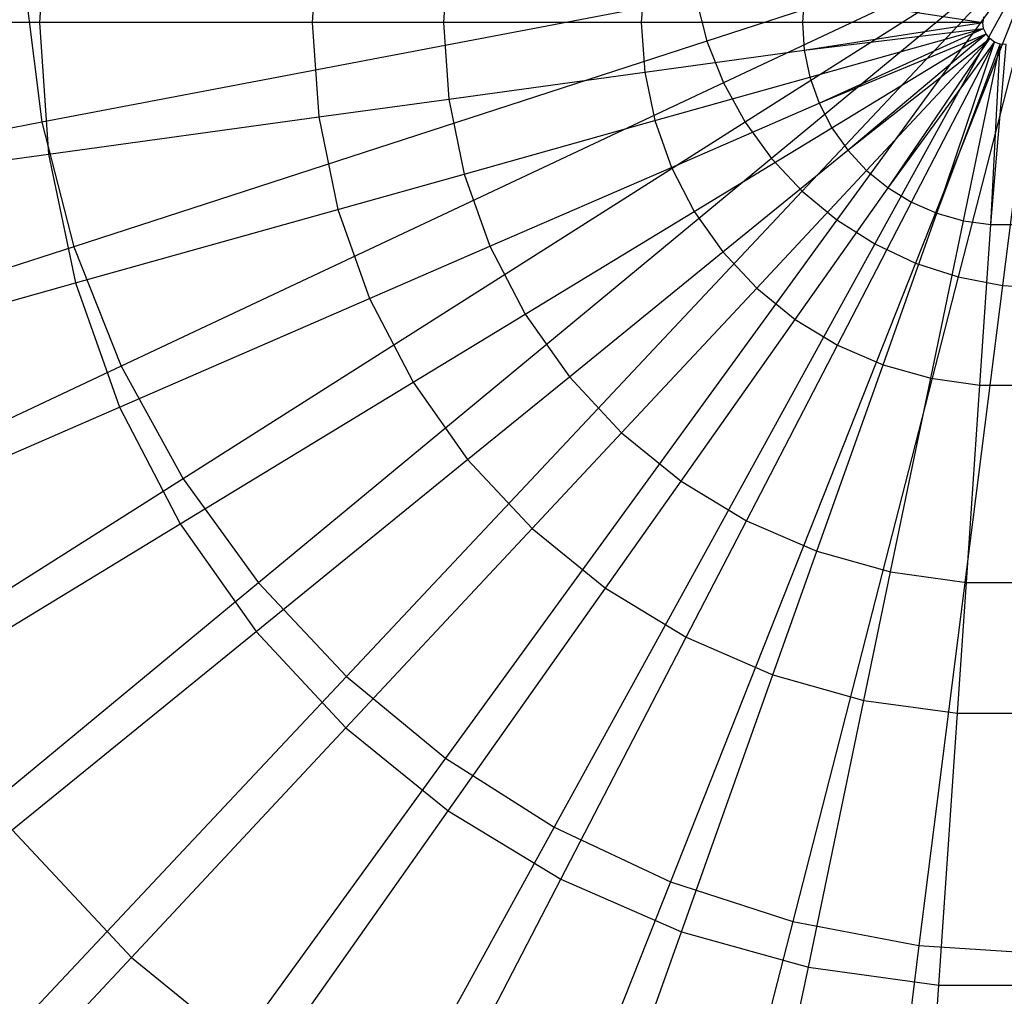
# Model space of a CAD drawing. Extents: x -12.2 to 12.8, y 0.1 to 12.5.
# Tile 17 of 66: x -5.264 to -4.777, y 4.991 to 5.475. Entities that reach past the tile are written whole.
import ezdxf

# ---------------------------------------------------------------- set-up
doc = ezdxf.new("R2010")
doc.units = 0
doc.header["$LTSCALE"] = 2.54
doc.layers.get('0').update_dxf_attribs({"color": 13, "linetype": 'CONTINUOUS'})

# ---------------------------------------------------------------- blocks, each defined once
blk = doc.blocks.new('GRUPUJ_1')
at = {"color": 0}
for p, q in [((6.95544, 5.46944, 14.30535), (6.95099, 5.40436, 14.30535)), ((6.95544, 5.46944, 14.30535), (6.95099, 5.40436, 14.30535)), ((7.08921, 5.45105, 14.44481), (7.08601, 5.40436, 14.44481)), ((7.08921, 5.45105, 14.44481), (7.08601, 5.40436, 14.44481)), ((7.45, 5.45, 18.1), (7.28147, 5.39524, 18.0935)), ((7.45, 5.45, 18.1), (7.28147, 5.39524, 18.0935)), ((7.45, 5.45, 18.1), (7.28966, 5.37455, 18.0935)), ((7.45, 5.45, 18.1), (7.28966, 5.37455, 18.0935)), ((7.45, 5.45, 18.1), (7.30038, 5.35505, 18.0935)), ((7.45, 5.45, 18.1), (7.30038, 5.35505, 18.0935)), ((7.45, 5.45, 18.1), (7.31346, 5.33705, 18.0935)), ((7.45, 5.45, 18.1), (7.31346, 5.33705, 18.0935)), ((7.45, 5.45, 18.1), (7.3287, 5.32082, 18.0935)), ((7.45, 5.45, 18.1), (7.3287, 5.32082, 18.0935)), ((7.45, 5.45, 18.1), (7.34584, 5.30664, 18.0935)), ((7.45, 5.45, 18.1), (7.34584, 5.30664, 18.0935)), ((7.45, 5.45, 18.1), (7.36463, 5.29472, 18.0935)), ((7.45, 5.45, 18.1), (7.36463, 5.29472, 18.0935)), ((7.45, 5.45, 18.1), (7.38477, 5.28524, 18.0935)), ((7.45, 5.45, 18.1), (7.38477, 5.28524, 18.0935)), ((7.45, 5.45, 18.1), (7.40593, 5.27836, 18.0935)), ((7.45, 5.45, 18.1), (7.40593, 5.27836, 18.0935)), ((7.45, 5.45, 18.1), (7.42779, 5.27419, 18.0935)), ((7.45, 5.45, 18.1), (7.42779, 5.27419, 18.0935)), ((7.15358, 5.4422, 14.49838), (7.151, 5.40436, 14.49838)), ((7.15358, 5.4422, 14.49838), (7.151, 5.40436, 14.49838)), ((7.25064, 5.42886, 14.55834), (7.24897, 5.40436, 14.55834)), ((7.25064, 5.42886, 14.55834), (7.24897, 5.40436, 14.55834)), ((6.94414, 5.41817, 18.05329), (6.95212, 5.35502, 18.05329)), ((6.94414, 5.41817, 18.05329), (6.95212, 5.35502, 18.05329)), ((7.32966, 5.418, 14.58457), (7.32872, 5.40436, 14.58457)), ((7.32966, 5.418, 14.58457), (7.32872, 5.40436, 14.58457)), ((7.32966, 5.418, 14.58457), (7.41809, 5.40436, 14.59115)), ((7.32966, 5.418, 14.58457), (7.41809, 5.40436, 14.59115)), ((7.27594, 5.4168, 18.0935), (6.95212, 5.35502, 18.05329)), ((7.27594, 5.4168, 18.0935), (6.95212, 5.35502, 18.05329)), ((7.27594, 5.4168, 18.0935), (7.28147, 5.39524, 18.0935)), ((7.27594, 5.4168, 18.0935), (7.28147, 5.39524, 18.0935)), ((6.95099, 5.40436, 14.30535), (6.79531, 5.40436, 14.10488)), ((6.95099, 5.40436, 14.30535), (6.79531, 5.40436, 14.10488)), ((7.08601, 5.40436, 14.44481), (6.95099, 5.40436, 14.30535)), ((6.95099, 5.40436, 14.30535), (6.95544, 5.33928, 14.30535)), ((7.08601, 5.40436, 14.44481), (6.95099, 5.40436, 14.30535)), ((6.95099, 5.40436, 14.30535), (6.95544, 5.33928, 14.30535)), ((7.151, 5.40436, 14.49838), (7.08601, 5.40436, 14.44481)), ((7.08601, 5.40436, 14.44481), (7.08921, 5.35767, 14.44481)), ((7.151, 5.40436, 14.49838), (7.08601, 5.40436, 14.44481)), ((7.08601, 5.40436, 14.44481), (7.08921, 5.35767, 14.44481)), ((7.24897, 5.40436, 14.55834), (7.151, 5.40436, 14.49838)), ((7.151, 5.40436, 14.49838), (7.15358, 5.36651, 14.49838)), ((7.151, 5.40436, 14.49838), (7.15358, 5.36651, 14.49838)), ((7.24897, 5.40436, 14.55834), (7.151, 5.40436, 14.49838)), ((7.32872, 5.40436, 14.58457), (7.24897, 5.40436, 14.55834)), ((7.24897, 5.40436, 14.55834), (7.25064, 5.37985, 14.55834)), ((7.32872, 5.40436, 14.58457), (7.24897, 5.40436, 14.55834)), ((7.24897, 5.40436, 14.55834), (7.25064, 5.37985, 14.55834)), ((7.41809, 5.40436, 14.59115), (7.32872, 5.40436, 14.58457)), ((7.32872, 5.40436, 14.58457), (7.32966, 5.39071, 14.58457)), ((7.32872, 5.40436, 14.58457), (7.32966, 5.39071, 14.58457)), ((7.41809, 5.40436, 14.59115), (7.32872, 5.40436, 14.58457)), ((7.32966, 5.39071, 14.58457), (7.41809, 5.40436, 14.59115)), ((7.32966, 5.39071, 14.58457), (7.41809, 5.40436, 14.59115)), ((7.4185, 5.40728, 14.59115), (7.41809, 5.40436, 14.59115)), ((7.4185, 5.40144, 14.59115), (7.41809, 5.40436, 14.59115)), ((7.32966, 5.39071, 14.58457), (7.4185, 5.40144, 14.59115)), ((7.32966, 5.39071, 14.58457), (7.4185, 5.40144, 14.59115)), ((7.33244, 5.37733, 14.58457), (7.4185, 5.40144, 14.59115)), ((7.33244, 5.37733, 14.58457), (7.4185, 5.40144, 14.59115)), ((7.33702, 5.36444, 14.58457), (7.4185, 5.40144, 14.59115)), ((7.33702, 5.36444, 14.58457), (7.4185, 5.40144, 14.59115)), ((7.33702, 5.36444, 14.58457), (7.41967, 5.39873, 14.59115)), ((7.33702, 5.36444, 14.58457), (7.41967, 5.39873, 14.59115)), ((7.34331, 5.3523, 14.58457), (7.41967, 5.39873, 14.59115)), ((7.34331, 5.3523, 14.58457), (7.41967, 5.39873, 14.59115)), ((7.3512, 5.34113, 14.58457), (7.41967, 5.39873, 14.59115)), ((7.3512, 5.34113, 14.58457), (7.41967, 5.39873, 14.59115)), ((7.41967, 5.39873, 14.59115), (7.4185, 5.40144, 14.59115)), ((7.42153, 5.39645, 14.59115), (7.41967, 5.39873, 14.59115)), ((7.28147, 5.39524, 18.0935), (6.96795, 5.29337, 18.05329)), ((7.28147, 5.39524, 18.0935), (6.96795, 5.29337, 18.05329)), ((7.28147, 5.39524, 18.0935), (7.28966, 5.37455, 18.0935)), ((7.28147, 5.39524, 18.0935), (7.28966, 5.37455, 18.0935)), ((7.3512, 5.34113, 14.58457), (7.42153, 5.39645, 14.59115)), ((7.3512, 5.34113, 14.58457), (7.42153, 5.39645, 14.59115)), ((7.36053, 5.33113, 14.58457), (7.42153, 5.39645, 14.59115)), ((7.36053, 5.33113, 14.58457), (7.42153, 5.39645, 14.59115)), ((7.37114, 5.3225, 14.58457), (7.42153, 5.39645, 14.59115)), ((7.37114, 5.3225, 14.58457), (7.42153, 5.39645, 14.59115)), ((7.37114, 5.3225, 14.58457), (7.42394, 5.39475, 14.59115)), ((7.37114, 5.3225, 14.58457), (7.42394, 5.39475, 14.59115)), ((7.38282, 5.3154, 14.58457), (7.42394, 5.39475, 14.59115)), ((7.38282, 5.3154, 14.58457), (7.42394, 5.39475, 14.59115)), ((7.39536, 5.30995, 14.58457), (7.42394, 5.39475, 14.59115)), ((7.39536, 5.30995, 14.58457), (7.42394, 5.39475, 14.59115)), ((7.39536, 5.30995, 14.58457), (7.42672, 5.39376, 14.59115)), ((7.39536, 5.30995, 14.58457), (7.42672, 5.39376, 14.59115)), ((7.40853, 5.30626, 14.58457), (7.42672, 5.39376, 14.59115)), ((7.40853, 5.30626, 14.58457), (7.42672, 5.39376, 14.59115)), ((7.42394, 5.39475, 14.59115), (7.42153, 5.39645, 14.59115)), ((7.42208, 5.3044, 14.58457), (7.42672, 5.39376, 14.59115)), ((7.42208, 5.3044, 14.58457), (7.42672, 5.39376, 14.59115)), ((7.42208, 5.3044, 14.58457), (7.42966, 5.39356, 14.59115)), ((7.42208, 5.3044, 14.58457), (7.42966, 5.39356, 14.59115)), ((7.42672, 5.39376, 14.59115), (7.42394, 5.39475, 14.59115)), ((7.42966, 5.39356, 14.59115), (7.42672, 5.39376, 14.59115)), ((7.25064, 5.37985, 14.55834), (7.32966, 5.39071, 14.58457)), ((7.25064, 5.37985, 14.55834), (7.32966, 5.39071, 14.58457)), ((7.32966, 5.39071, 14.58457), (7.33244, 5.37733, 14.58457)), ((7.32966, 5.39071, 14.58457), (7.33244, 5.37733, 14.58457)), ((7.15358, 5.36651, 14.49838), (7.25064, 5.37985, 14.55834)), ((7.15358, 5.36651, 14.49838), (7.25064, 5.37985, 14.55834)), ((7.25064, 5.37985, 14.55834), (7.25564, 5.35581, 14.55834)), ((7.25064, 5.37985, 14.55834), (7.25564, 5.35581, 14.55834)), ((7.28966, 5.37455, 18.0935), (6.99138, 5.23419, 18.05329)), ((7.28966, 5.37455, 18.0935), (6.99138, 5.23419, 18.05329)), ((7.25564, 5.35581, 14.55834), (7.33244, 5.37733, 14.58457)), ((7.25564, 5.35581, 14.55834), (7.33244, 5.37733, 14.58457)), ((7.28966, 5.37455, 18.0935), (7.30038, 5.35505, 18.0935)), ((7.28966, 5.37455, 18.0935), (7.30038, 5.35505, 18.0935)), ((7.33244, 5.37733, 14.58457), (7.33702, 5.36444, 14.58457)), ((7.33244, 5.37733, 14.58457), (7.33702, 5.36444, 14.58457)), ((7.08921, 5.35767, 14.44481), (7.15358, 5.36651, 14.49838)), ((7.08921, 5.35767, 14.44481), (7.15358, 5.36651, 14.49838)), ((7.15358, 5.36651, 14.49838), (7.1613, 5.32937, 14.49838)), ((7.15358, 5.36651, 14.49838), (7.1613, 5.32937, 14.49838)), ((7.26386, 5.33266, 14.55834), (7.33702, 5.36444, 14.58457)), ((7.26386, 5.33266, 14.55834), (7.33702, 5.36444, 14.58457)), ((7.33702, 5.36444, 14.58457), (7.34331, 5.3523, 14.58457)), ((7.33702, 5.36444, 14.58457), (7.34331, 5.3523, 14.58457)), ((6.95212, 5.35502, 18.05329), (6.61582, 5.29087, 17.97926)), ((6.95212, 5.35502, 18.05329), (6.61582, 5.29087, 17.97926)), ((6.95212, 5.35502, 18.05329), (6.96795, 5.29337, 18.05329)), ((6.95212, 5.35502, 18.05329), (6.96795, 5.29337, 18.05329)), ((6.95544, 5.33928, 14.30535), (7.08921, 5.35767, 14.44481)), ((6.95544, 5.33928, 14.30535), (7.08921, 5.35767, 14.44481)), ((7.30038, 5.35505, 18.0935), (7.02204, 5.17841, 18.05329)), ((7.30038, 5.35505, 18.0935), (7.02204, 5.17841, 18.05329)), ((7.08921, 5.35767, 14.44481), (7.09873, 5.31184, 14.44481)), ((7.08921, 5.35767, 14.44481), (7.09873, 5.31184, 14.44481)), ((7.1613, 5.32937, 14.49838), (7.25564, 5.35581, 14.55834)), ((7.1613, 5.32937, 14.49838), (7.25564, 5.35581, 14.55834)), ((7.25564, 5.35581, 14.55834), (7.26386, 5.33266, 14.55834)), ((7.25564, 5.35581, 14.55834), (7.26386, 5.33266, 14.55834)), ((7.30038, 5.35505, 18.0935), (7.31346, 5.33705, 18.0935)), ((7.30038, 5.35505, 18.0935), (7.31346, 5.33705, 18.0935)), ((7.27516, 5.31086, 14.55834), (7.34331, 5.3523, 14.58457)), ((7.27516, 5.31086, 14.55834), (7.34331, 5.3523, 14.58457)), ((7.34331, 5.3523, 14.58457), (7.3512, 5.34113, 14.58457)), ((7.34331, 5.3523, 14.58457), (7.3512, 5.34113, 14.58457)), ((6.80121, 5.31808, 14.10488), (6.95544, 5.33928, 14.30535)), ((6.80121, 5.31808, 14.10488), (6.95544, 5.33928, 14.30535)), ((6.95544, 5.33928, 14.30535), (6.96871, 5.27541, 14.30535)), ((6.95544, 5.33928, 14.30535), (6.96871, 5.27541, 14.30535)), ((7.28933, 5.29079, 14.55834), (7.3512, 5.34113, 14.58457)), ((7.28933, 5.29079, 14.55834), (7.3512, 5.34113, 14.58457)), ((7.3512, 5.34113, 14.58457), (7.36053, 5.33113, 14.58457)), ((7.3512, 5.34113, 14.58457), (7.36053, 5.33113, 14.58457)), ((7.31346, 5.33705, 18.0935), (7.05946, 5.12691, 18.05329)), ((7.31346, 5.33705, 18.0935), (7.05946, 5.12691, 18.05329)), ((7.31346, 5.33705, 18.0935), (7.3287, 5.32082, 18.0935)), ((7.31346, 5.33705, 18.0935), (7.3287, 5.32082, 18.0935)), ((7.09873, 5.31184, 14.44481), (7.1613, 5.32937, 14.49838)), ((7.09873, 5.31184, 14.44481), (7.1613, 5.32937, 14.49838)), ((7.1613, 5.32937, 14.49838), (7.174, 5.29363, 14.49838)), ((7.1613, 5.32937, 14.49838), (7.174, 5.29363, 14.49838)), ((7.174, 5.29363, 14.49838), (7.26386, 5.33266, 14.55834)), ((7.174, 5.29363, 14.49838), (7.26386, 5.33266, 14.55834)), ((7.26386, 5.33266, 14.55834), (7.27516, 5.31086, 14.55834)), ((7.26386, 5.33266, 14.55834), (7.27516, 5.31086, 14.55834)), ((7.30609, 5.27284, 14.55834), (7.36053, 5.33113, 14.58457)), ((7.30609, 5.27284, 14.55834), (7.36053, 5.33113, 14.58457)), ((7.36053, 5.33113, 14.58457), (7.37114, 5.3225, 14.58457)), ((7.36053, 5.33113, 14.58457), (7.37114, 5.3225, 14.58457)), ((7.3287, 5.32082, 18.0935), (7.10303, 5.08051, 18.05329)), ((7.3287, 5.32082, 18.0935), (7.10303, 5.08051, 18.05329)), ((7.32514, 5.25734, 14.55834), (7.37114, 5.3225, 14.58457)), ((7.32514, 5.25734, 14.55834), (7.37114, 5.3225, 14.58457)), ((7.3287, 5.32082, 18.0935), (7.34584, 5.30664, 18.0935)), ((7.3287, 5.32082, 18.0935), (7.34584, 5.30664, 18.0935)), ((7.37114, 5.3225, 14.58457), (7.38282, 5.3154, 14.58457)), ((7.37114, 5.3225, 14.58457), (7.38282, 5.3154, 14.58457)), ((7.34613, 5.24458, 14.55834), (7.38282, 5.3154, 14.58457)), ((7.34613, 5.24458, 14.55834), (7.38282, 5.3154, 14.58457)), ((7.38282, 5.3154, 14.58457), (7.39536, 5.30995, 14.58457)), ((7.38282, 5.3154, 14.58457), (7.39536, 5.30995, 14.58457)), ((6.96871, 5.27541, 14.30535), (7.09873, 5.31184, 14.44481)), ((6.96871, 5.27541, 14.30535), (7.09873, 5.31184, 14.44481)), ((7.09873, 5.31184, 14.44481), (7.1144, 5.26774, 14.44481)), ((7.09873, 5.31184, 14.44481), (7.1144, 5.26774, 14.44481)), ((7.19146, 5.25995, 14.49838), (7.27516, 5.31086, 14.55834)), ((7.19146, 5.25995, 14.49838), (7.27516, 5.31086, 14.55834)), ((7.27516, 5.31086, 14.55834), (7.28933, 5.29079, 14.55834)), ((7.27516, 5.31086, 14.55834), (7.28933, 5.29079, 14.55834)), ((7.36866, 5.2348, 14.55834), (7.39536, 5.30995, 14.58457)), ((7.36866, 5.2348, 14.55834), (7.39536, 5.30995, 14.58457)), ((7.39536, 5.30995, 14.58457), (7.40853, 5.30626, 14.58457)), ((7.39536, 5.30995, 14.58457), (7.40853, 5.30626, 14.58457)), ((7.34584, 5.30664, 18.0935), (7.15207, 5.03994, 18.05329)), ((7.34584, 5.30664, 18.0935), (7.15207, 5.03994, 18.05329)), ((7.34584, 5.30664, 18.0935), (7.36463, 5.29472, 18.0935)), ((7.34584, 5.30664, 18.0935), (7.36463, 5.29472, 18.0935)), ((7.3923, 5.22817, 14.55834), (7.40853, 5.30626, 14.58457)), ((7.3923, 5.22817, 14.55834), (7.40853, 5.30626, 14.58457)), ((7.40853, 5.30626, 14.58457), (7.42208, 5.3044, 14.58457)), ((7.40853, 5.30626, 14.58457), (7.42208, 5.3044, 14.58457)), ((7.41664, 5.22482, 14.55834), (7.42208, 5.3044, 14.58457)), ((7.41664, 5.22482, 14.55834), (7.42208, 5.3044, 14.58457)), ((7.42208, 5.3044, 14.58457), (7.43575, 5.3044, 14.58457)), ((7.42208, 5.3044, 14.58457), (7.43575, 5.3044, 14.58457)), ((6.96795, 5.29337, 18.05329), (6.64234, 5.18757, 17.97926)), ((6.96795, 5.29337, 18.05329), (6.64234, 5.18757, 17.97926)), ((6.96795, 5.29337, 18.05329), (6.99138, 5.23419, 18.05329)), ((6.96795, 5.29337, 18.05329), (6.99138, 5.23419, 18.05329)), ((7.1144, 5.26774, 14.44481), (7.174, 5.29363, 14.49838)), ((7.1144, 5.26774, 14.44481), (7.174, 5.29363, 14.49838)), ((7.174, 5.29363, 14.49838), (7.19146, 5.25995, 14.49838)), ((7.174, 5.29363, 14.49838), (7.19146, 5.25995, 14.49838)), ((7.36463, 5.29472, 18.0935), (7.20582, 5.00583, 18.05329)), ((7.36463, 5.29472, 18.0935), (7.20582, 5.00583, 18.05329)), ((7.21333, 5.22896, 14.49838), (7.28933, 5.29079, 14.55834)), ((7.21333, 5.22896, 14.49838), (7.28933, 5.29079, 14.55834)), ((7.28933, 5.29079, 14.55834), (7.30609, 5.27284, 14.55834)), ((7.28933, 5.29079, 14.55834), (7.30609, 5.27284, 14.55834)), ((7.36463, 5.29472, 18.0935), (7.38477, 5.28524, 18.0935)), ((7.36463, 5.29472, 18.0935), (7.38477, 5.28524, 18.0935)), ((7.38477, 5.28524, 18.0935), (7.26341, 4.97873, 18.05329)), ((7.38477, 5.28524, 18.0935), (7.26341, 4.97873, 18.05329)), ((7.38477, 5.28524, 18.0935), (7.40593, 5.27836, 18.0935)), ((7.38477, 5.28524, 18.0935), (7.40593, 5.27836, 18.0935)), ((7.40593, 5.27836, 18.0935), (7.32395, 4.95906, 18.05329)), ((7.40593, 5.27836, 18.0935), (7.32395, 4.95906, 18.05329)), ((7.40593, 5.27836, 18.0935), (7.42779, 5.27419, 18.0935)), ((7.40593, 5.27836, 18.0935), (7.42779, 5.27419, 18.0935)), ((6.8188, 5.23341, 14.10488), (6.96871, 5.27541, 14.30535)), ((6.8188, 5.23341, 14.10488), (6.96871, 5.27541, 14.30535)), ((6.96871, 5.27541, 14.30535), (6.99055, 5.21395, 14.30535)), ((6.96871, 5.27541, 14.30535), (6.99055, 5.21395, 14.30535)), ((7.23922, 5.20124, 14.49838), (7.30609, 5.27284, 14.55834)), ((7.23922, 5.20124, 14.49838), (7.30609, 5.27284, 14.55834)), ((7.30609, 5.27284, 14.55834), (7.32514, 5.25734, 14.55834)), ((7.30609, 5.27284, 14.55834), (7.32514, 5.25734, 14.55834)), ((7.42779, 5.27419, 18.0935), (7.38647, 4.94714, 18.05329)), ((7.42779, 5.27419, 18.0935), (7.38647, 4.94714, 18.05329)), ((7.42779, 5.27419, 18.0935), (7.45, 5.2728, 18.0935)), ((7.42779, 5.27419, 18.0935), (7.45, 5.2728, 18.0935)), ((6.99055, 5.21395, 14.30535), (7.1144, 5.26774, 14.44481)), ((6.99055, 5.21395, 14.30535), (7.1144, 5.26774, 14.44481)), ((7.1144, 5.26774, 14.44481), (7.13593, 5.22619, 14.44481)), ((7.1144, 5.26774, 14.44481), (7.13593, 5.22619, 14.44481)), ((7.13593, 5.22619, 14.44481), (7.19146, 5.25995, 14.49838)), ((7.13593, 5.22619, 14.44481), (7.19146, 5.25995, 14.49838)), ((7.19146, 5.25995, 14.49838), (7.21333, 5.22896, 14.49838)), ((7.19146, 5.25995, 14.49838), (7.21333, 5.22896, 14.49838)), ((7.26865, 5.1773, 14.49838), (7.32514, 5.25734, 14.55834)), ((7.26865, 5.1773, 14.49838), (7.32514, 5.25734, 14.55834)), ((7.32514, 5.25734, 14.55834), (7.34613, 5.24458, 14.55834)), ((7.32514, 5.25734, 14.55834), (7.34613, 5.24458, 14.55834)), ((7.30106, 5.15759, 14.49838), (7.34613, 5.24458, 14.55834)), ((7.30106, 5.15759, 14.49838), (7.34613, 5.24458, 14.55834)), ((7.34613, 5.24458, 14.55834), (7.36866, 5.2348, 14.55834)), ((7.34613, 5.24458, 14.55834), (7.36866, 5.2348, 14.55834)), ((6.99138, 5.23419, 18.05329), (6.6816, 5.08842, 17.97926)), ((6.99138, 5.23419, 18.05329), (6.6816, 5.08842, 17.97926)), ((6.99138, 5.23419, 18.05329), (7.02204, 5.17841, 18.05329)), ((6.99138, 5.23419, 18.05329), (7.02204, 5.17841, 18.05329)), ((7.33585, 5.14248, 14.49838), (7.36866, 5.2348, 14.55834)), ((7.33585, 5.14248, 14.49838), (7.36866, 5.2348, 14.55834)), ((7.36866, 5.2348, 14.55834), (7.3923, 5.22817, 14.55834)), ((7.36866, 5.2348, 14.55834), (7.3923, 5.22817, 14.55834)), ((7.16292, 5.18796, 14.44481), (7.21333, 5.22896, 14.49838)), ((7.16292, 5.18796, 14.44481), (7.21333, 5.22896, 14.49838)), ((7.21333, 5.22896, 14.49838), (7.23922, 5.20124, 14.49838)), ((7.21333, 5.22896, 14.49838), (7.23922, 5.20124, 14.49838)), ((7.37237, 5.13225, 14.49838), (7.3923, 5.22817, 14.55834)), ((7.37237, 5.13225, 14.49838), (7.3923, 5.22817, 14.55834)), ((7.3923, 5.22817, 14.55834), (7.41664, 5.22482, 14.55834)), ((7.3923, 5.22817, 14.55834), (7.41664, 5.22482, 14.55834)), ((7.02057, 5.15603, 14.30535), (7.13593, 5.22619, 14.44481)), ((7.02057, 5.15603, 14.30535), (7.13593, 5.22619, 14.44481)), ((7.13593, 5.22619, 14.44481), (7.16292, 5.18796, 14.44481)), ((7.13593, 5.22619, 14.44481), (7.16292, 5.18796, 14.44481)), ((7.40995, 5.12708, 14.49838), (7.41664, 5.22482, 14.55834)), ((7.40995, 5.12708, 14.49838), (7.41664, 5.22482, 14.55834)), ((7.41664, 5.22482, 14.55834), (7.4412, 5.22482, 14.55834)), ((7.41664, 5.22482, 14.55834), (7.4412, 5.22482, 14.55834)), ((6.84776, 5.15193, 14.10488), (6.99055, 5.21395, 14.30535)), ((6.84776, 5.15193, 14.10488), (6.99055, 5.21395, 14.30535)), ((6.99055, 5.21395, 14.30535), (7.02057, 5.15603, 14.30535)), ((6.99055, 5.21395, 14.30535), (7.02057, 5.15603, 14.30535)), ((7.19487, 5.15375, 14.44481), (7.23922, 5.20124, 14.49838)), ((7.19487, 5.15375, 14.44481), (7.23922, 5.20124, 14.49838)), ((7.23922, 5.20124, 14.49838), (7.26865, 5.1773, 14.49838)), ((7.23922, 5.20124, 14.49838), (7.26865, 5.1773, 14.49838)), ((7.05818, 5.10274, 14.30535), (7.16292, 5.18796, 14.44481)), ((7.05818, 5.10274, 14.30535), (7.16292, 5.18796, 14.44481)), ((7.16292, 5.18796, 14.44481), (7.19487, 5.15375, 14.44481)), ((7.16292, 5.18796, 14.44481), (7.19487, 5.15375, 14.44481)), ((7.02204, 5.17841, 18.05329), (6.73298, 4.99496, 17.97926)), ((7.02204, 5.17841, 18.05329), (6.73298, 4.99496, 17.97926)), ((7.02204, 5.17841, 18.05329), (7.05946, 5.12691, 18.05329)), ((7.02204, 5.17841, 18.05329), (7.05946, 5.12691, 18.05329)), ((7.23117, 5.12422, 14.44481), (7.26865, 5.1773, 14.49838)), ((7.23117, 5.12422, 14.44481), (7.26865, 5.1773, 14.49838)), ((7.26865, 5.1773, 14.49838), (7.30106, 5.15759, 14.49838)), ((7.26865, 5.1773, 14.49838), (7.30106, 5.15759, 14.49838)), ((6.88755, 5.07514, 14.10488), (7.02057, 5.15603, 14.30535)), ((6.88755, 5.07514, 14.10488), (7.02057, 5.15603, 14.30535)), ((7.02057, 5.15603, 14.30535), (7.05818, 5.10274, 14.30535)), ((7.02057, 5.15603, 14.30535), (7.05818, 5.10274, 14.30535)), ((7.27116, 5.0999, 14.44481), (7.30106, 5.15759, 14.49838)), ((7.27116, 5.0999, 14.44481), (7.30106, 5.15759, 14.49838)), ((7.30106, 5.15759, 14.49838), (7.33585, 5.14248, 14.49838)), ((7.30106, 5.15759, 14.49838), (7.33585, 5.14248, 14.49838)), ((7.10271, 5.05507, 14.30535), (7.19487, 5.15375, 14.44481)), ((7.10271, 5.05507, 14.30535), (7.19487, 5.15375, 14.44481)), ((7.19487, 5.15375, 14.44481), (7.23117, 5.12422, 14.44481)), ((7.19487, 5.15375, 14.44481), (7.23117, 5.12422, 14.44481)), ((7.31409, 5.08125, 14.44481), (7.33585, 5.14248, 14.49838)), ((7.31409, 5.08125, 14.44481), (7.33585, 5.14248, 14.49838)), ((7.33585, 5.14248, 14.49838), (7.37237, 5.13225, 14.49838)), ((7.33585, 5.14248, 14.49838), (7.37237, 5.13225, 14.49838)), ((7.35915, 5.06863, 14.44481), (7.37237, 5.13225, 14.49838)), ((7.35915, 5.06863, 14.44481), (7.37237, 5.13225, 14.49838)), ((7.37237, 5.13225, 14.49838), (7.40995, 5.12708, 14.49838)), ((7.37237, 5.13225, 14.49838), (7.40995, 5.12708, 14.49838)), ((7.05946, 5.12691, 18.05329), (6.79566, 4.90868, 17.97926)), ((7.05946, 5.12691, 18.05329), (6.79566, 4.90868, 17.97926)), ((7.05946, 5.12691, 18.05329), (7.10303, 5.08051, 18.05329)), ((7.05946, 5.12691, 18.05329), (7.10303, 5.08051, 18.05329)), ((7.40552, 5.06225, 14.44481), (7.40995, 5.12708, 14.49838)), ((7.40552, 5.06225, 14.44481), (7.40995, 5.12708, 14.49838)), ((7.40995, 5.12708, 14.49838), (7.44788, 5.12708, 14.49838)), ((7.40995, 5.12708, 14.49838), (7.44788, 5.12708, 14.49838)), ((7.1533, 5.0139, 14.30535), (7.23117, 5.12422, 14.44481)), ((7.1533, 5.0139, 14.30535), (7.23117, 5.12422, 14.44481)), ((7.23117, 5.12422, 14.44481), (7.27116, 5.0999, 14.44481)), ((7.23117, 5.12422, 14.44481), (7.27116, 5.0999, 14.44481)), ((6.93742, 5.00449, 14.10488), (7.05818, 5.10274, 14.30535)), ((6.93742, 5.00449, 14.10488), (7.05818, 5.10274, 14.30535)), ((7.05818, 5.10274, 14.30535), (7.10271, 5.05507, 14.30535)), ((7.05818, 5.10274, 14.30535), (7.10271, 5.05507, 14.30535)), ((7.20904, 4.98001, 14.30535), (7.27116, 5.0999, 14.44481)), ((7.20904, 4.98001, 14.30535), (7.27116, 5.0999, 14.44481)), ((7.27116, 5.0999, 14.44481), (7.31409, 5.08125, 14.44481)), ((7.27116, 5.0999, 14.44481), (7.31409, 5.08125, 14.44481)), ((7.26887, 4.95402, 14.30535), (7.31409, 5.08125, 14.44481)), ((7.26887, 4.95402, 14.30535), (7.31409, 5.08125, 14.44481)), ((7.31409, 5.08125, 14.44481), (7.35915, 5.06863, 14.44481)), ((7.31409, 5.08125, 14.44481), (7.35915, 5.06863, 14.44481)), ((7.10303, 5.08051, 18.05329), (6.86867, 4.83094, 17.97926)), ((7.10303, 5.08051, 18.05329), (6.86867, 4.83094, 17.97926)), ((7.10303, 5.08051, 18.05329), (7.15207, 5.03994, 18.05329)), ((7.10303, 5.08051, 18.05329), (7.15207, 5.03994, 18.05329)), ((7.33168, 4.93642, 14.30535), (7.35915, 5.06863, 14.44481)), ((7.33168, 4.93642, 14.30535), (7.35915, 5.06863, 14.44481)), ((7.35915, 5.06863, 14.44481), (7.40552, 5.06225, 14.44481)), ((7.35915, 5.06863, 14.44481), (7.40552, 5.06225, 14.44481)), ((7.3963, 4.92754, 14.30535), (7.40552, 5.06225, 14.44481)), ((7.3963, 4.92754, 14.30535), (7.40552, 5.06225, 14.44481)), ((7.40552, 5.06225, 14.44481), (7.45232, 5.06225, 14.44481)), ((7.40552, 5.06225, 14.44481), (7.45232, 5.06225, 14.44481)), ((6.99645, 4.94129, 14.10488), (7.10271, 5.05507, 14.30535)), ((6.99645, 4.94129, 14.10488), (7.10271, 5.05507, 14.30535)), ((7.10271, 5.05507, 14.30535), (7.1533, 5.0139, 14.30535)), ((7.10271, 5.05507, 14.30535), (7.1533, 5.0139, 14.30535)), ((7.15207, 5.03994, 18.05329), (6.95084, 4.76296, 17.97926)), ((7.15207, 5.03994, 18.05329), (6.95084, 4.76296, 17.97926)), ((7.15207, 5.03994, 18.05329), (7.20582, 5.00583, 18.05329)), ((7.15207, 5.03994, 18.05329), (7.20582, 5.00583, 18.05329)), ((7.06353, 4.88672, 14.10488), (7.1533, 5.0139, 14.30535)), ((7.06353, 4.88672, 14.10488), (7.1533, 5.0139, 14.30535)), ((7.1533, 5.0139, 14.30535), (7.20904, 4.98001, 14.30535)), ((7.1533, 5.0139, 14.30535), (7.20904, 4.98001, 14.30535)), ((6.93742, 5.00449, 14.10488), (6.99645, 4.94129, 14.10488)), ((6.93742, 5.00449, 14.10488), (6.99645, 4.94129, 14.10488)), ((7.20582, 5.00583, 18.05329), (7.04088, 4.70582, 17.97926)), ((7.20582, 5.00583, 18.05329), (7.04088, 4.70582, 17.97926)), ((7.20582, 5.00583, 18.05329), (7.26341, 4.97873, 18.05329)), ((7.20582, 5.00583, 18.05329), (7.26341, 4.97873, 18.05329)), ((7.26341, 4.97873, 18.05329), (7.13738, 4.66041, 17.97926)), ((7.26341, 4.97873, 18.05329), (7.13738, 4.66041, 17.97926)), ((7.13742, 4.84178, 14.10488), (7.20904, 4.98001, 14.30535)), ((7.13742, 4.84178, 14.10488), (7.20904, 4.98001, 14.30535)), ((7.20904, 4.98001, 14.30535), (7.26887, 4.95402, 14.30535)), ((7.20904, 4.98001, 14.30535), (7.26887, 4.95402, 14.30535)), ((7.26341, 4.97873, 18.05329), (7.32395, 4.95906, 18.05329)), ((7.26341, 4.97873, 18.05329), (7.32395, 4.95906, 18.05329)), ((7.32395, 4.95906, 18.05329), (7.23881, 4.62745, 17.97926)), ((7.32395, 4.95906, 18.05329), (7.23881, 4.62745, 17.97926)), ((7.32395, 4.95906, 18.05329), (7.38647, 4.94714, 18.05329)), ((7.32395, 4.95906, 18.05329), (7.38647, 4.94714, 18.05329)), ((7.21673, 4.80733, 14.10488), (7.26887, 4.95402, 14.30535)), ((7.21673, 4.80733, 14.10488), (7.26887, 4.95402, 14.30535)), ((7.26887, 4.95402, 14.30535), (7.33168, 4.93642, 14.30535)), ((7.26887, 4.95402, 14.30535), (7.33168, 4.93642, 14.30535)), ((7.38647, 4.94714, 18.05329), (7.34356, 4.60747, 17.97926)), ((7.38647, 4.94714, 18.05329), (7.34356, 4.60747, 17.97926)), ((7.38647, 4.94714, 18.05329), (7.45, 4.94314, 18.05329)), ((7.38647, 4.94714, 18.05329), (7.45, 4.94314, 18.05329)), ((6.8808, 4.81747, 13.84361), (6.99645, 4.94129, 14.10488)), ((6.8808, 4.81747, 13.84361), (6.99645, 4.94129, 14.10488)), ((6.99645, 4.94129, 14.10488), (7.06353, 4.88672, 14.10488)), ((6.99645, 4.94129, 14.10488), (7.06353, 4.88672, 14.10488)), ((7.30001, 4.784, 14.10488), (7.33168, 4.93642, 14.30535)), ((7.30001, 4.784, 14.10488), (7.33168, 4.93642, 14.30535)), ((7.33168, 4.93642, 14.30535), (7.3963, 4.92754, 14.30535)), ((7.33168, 4.93642, 14.30535), (7.3963, 4.92754, 14.30535)), ((7.38568, 4.77223, 14.10488), (7.3963, 4.92754, 14.30535)), ((7.38568, 4.77223, 14.10488), (7.3963, 4.92754, 14.30535)), ((7.3963, 4.92754, 14.30535), (7.46153, 4.92754, 14.30535)), ((7.3963, 4.92754, 14.30535), (7.46153, 4.92754, 14.30535))]:
    blk.add_line(p, q, dxfattribs=at)

msp = doc.modelspace()

# ---------------------------------------------------------------- block references
at = {"color": 0}
msp.add_blockref('GRUPUJ_1', (-12.20544, 0.06904, 0.25011), dxfattribs=at)

doc.saveas('drawing.dxf')
